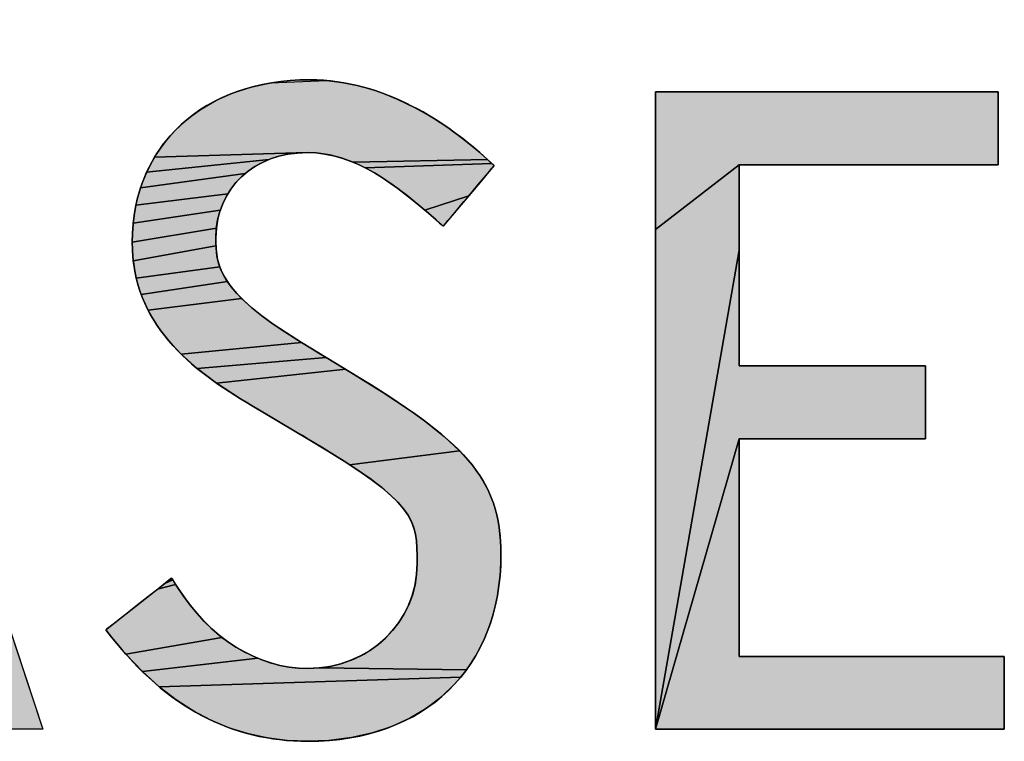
# Paper-space layout '61767N-2-A-2_1_1' of a CAD drawing. Header units: millimetres. Extents: x 0 to 594, y 1 to 420.
# Tile 157 of 222: x 497.43 to 507.53, y 29.97 to 37.38. Entities that reach past the tile are written whole.
import ezdxf

# ---------------------------------------------------------------- set-up
doc = ezdxf.new("R2010")
doc.units = ezdxf.units.MM
doc.header["$LTSCALE"] = 32.67
doc.layers.add('61767N-2-A-2DXF_CONTINUOUS_LINE', color=7, linetype='CONTINUOUS')

# ---------------------------------------------------------------- blocks, each defined once
blk = doc.blocks.new('LOGO_PHASE_NINGBO_BL31', base_point=(495.289, 25.446))
at = {"layer": '61767N-2-A-2DXF_CONTINUOUS_LINE', "linetype": 'Continuous'}
for points in [[(495.179, 37.098), (495.261, 37.346), (495.27, 37.375), (497.42, 30.852), (497.669, 30.095), (496.841, 30.095), (496.745, 30.095), (496.251, 31.721), (496.177, 31.964), (495.956, 32.712), (495.806, 33.183), (495.553, 33.978), (495.321, 34.704), (495.271, 34.863), (492.88, 30.095), (494.94, 36.369)], [(500.761, 36.727), (500.941, 36.688), (501.122, 36.633), (501.305, 36.56), (501.49, 36.471), (501.667, 36.37), (501.833, 36.26), (501.987, 36.147), (502.127, 36.032), (502.231, 35.94), (500.852, 35.913), (500.731, 35.956), (500.613, 35.987), (500.497, 36.005), (500.38, 36.011), (498.815, 35.965), (498.912, 36.107), (499.024, 36.236), (499.151, 36.353), (499.293, 36.457), (499.45, 36.548), (499.622, 36.623), (499.807, 36.683), (500.006, 36.726), (500.583, 36.751)], [(504.813, 35.887), (503.954, 35.222), (503.954, 36.635), (506.71, 36.635), (507.47, 36.635), (507.47, 36.049), (507.47, 35.887), (505.465, 35.887)], [(500.068, 35.966), (499.99, 35.94), (498.735, 35.812), (498.815, 35.965), (500.38, 36.011), (500.271, 36.006), (500.167, 35.991)], [(499.819, 35.851), (499.744, 35.795), (498.671, 35.648), (498.735, 35.812), (499.99, 35.94), (499.902, 35.899)], [(502.26, 35.913), (502.275, 35.899), (500.977, 35.855), (500.852, 35.913), (502.231, 35.94), (502.235, 35.936), (502.246, 35.926)], [(502.299, 35.877), (502.267, 35.84), (502.186, 35.743), (502.077, 35.613), (502.038, 35.567), (501.59, 35.419), (501.407, 35.57), (501.25, 35.687), (501.109, 35.78), (500.977, 35.855), (502.275, 35.899), (502.288, 35.887), (502.297, 35.879)], [(504.813, 35.441), (504.813, 35.009), (503.954, 30.095), (503.954, 35.222), (504.813, 35.887), (504.813, 35.762)], [(499.617, 35.662), (499.566, 35.587), (498.625, 35.473), (498.671, 35.648), (499.744, 35.795), (499.677, 35.732)], [(499.523, 35.506), (499.49, 35.42), (498.596, 35.288), (498.625, 35.473), (499.566, 35.587)], [(501.96, 35.475), (501.889, 35.39), (501.831, 35.32), (501.791, 35.273), (501.777, 35.256), (501.775, 35.258), (501.769, 35.263), (501.761, 35.27), (501.751, 35.279), (501.74, 35.288), (501.724, 35.302), (501.711, 35.314), (501.703, 35.32), (501.703, 35.321), (501.59, 35.419), (502.038, 35.567)], [(499.465, 35.33), (499.45, 35.235), (498.587, 35.093), (498.596, 35.288), (499.49, 35.42)], [(499.445, 35.137), (499.446, 35.056), (498.597, 34.902), (498.587, 35.093), (499.45, 35.235)], [(499.462, 34.916), (499.484, 34.84), (498.628, 34.724), (498.597, 34.902), (499.446, 35.056), (499.45, 34.994)], [(504.813, 33.075), (503.954, 30.095), (504.813, 35.009), (504.813, 34.549), (504.813, 34.145), (504.813, 33.88), (504.813, 33.822), (504.985, 33.822), (505.302, 33.822), (505.696, 33.822), (505.833, 33.822), (506.101, 33.822), (506.343, 33.822), (506.541, 33.822), (506.674, 33.822), (506.723, 33.822), (506.723, 33.801), (506.723, 33.745), (506.723, 33.661), (506.723, 33.559), (506.723, 33.449), (506.723, 33.286), (506.723, 33.153), (506.723, 33.08), (506.723, 33.075), (506.617, 33.075), (506.343, 33.075), (505.969, 33.075), (505.56, 33.075), (505.184, 33.075), (504.908, 33.075)], [(499.517, 34.765), (499.563, 34.687), (498.679, 34.556), (498.628, 34.724), (499.484, 34.84)], [(499.626, 34.604), (499.709, 34.515), (498.749, 34.395), (498.679, 34.556), (499.563, 34.687), (499.592, 34.646)], [(499.815, 34.418), (499.949, 34.312), (500.116, 34.195), (500.323, 34.064), (499.088, 33.943), (498.952, 34.091), (498.839, 34.241), (498.749, 34.395), (499.709, 34.515)], [(500.502, 33.955), (500.577, 33.91), (499.254, 33.796), (499.088, 33.943), (500.323, 34.064), (500.338, 34.055), (500.376, 34.032), (500.433, 33.997)], [(500.72, 33.822), (500.777, 33.788), (499.453, 33.645), (499.254, 33.796), (500.577, 33.91), (500.652, 33.864)], [(500.83, 33.756), (501.154, 33.554), (501.433, 33.368), (501.584, 33.259), (501.787, 33.098), (501.943, 32.953), (500.817, 32.809), (500.543, 32.981), (500.393, 33.071), (500.333, 33.107), (500.19, 33.192), (500.019, 33.293), (499.876, 33.379), (499.816, 33.414), (499.698, 33.485), (499.453, 33.645), (500.777, 33.788), (500.816, 33.764)], [(507.532, 30.257), (507.532, 30.095), (504.727, 30.095), (503.954, 30.095), (504.813, 33.075), (504.813, 33.013), (504.813, 32.843), (504.813, 32.593), (504.813, 32.289), (504.813, 31.959), (504.813, 31.628), (504.813, 31.325), (504.813, 31.075), (504.813, 30.905), (504.813, 30.843), (506.978, 30.843), (507.532, 30.843)], [(502.066, 32.816), (502.162, 32.681), (502.238, 32.544), (502.296, 32.401), (502.336, 32.247), (502.36, 32.078), (502.369, 31.884), (502.358, 31.652), (502.327, 31.435), (502.276, 31.231), (502.207, 31.041), (502.119, 30.865), (502.015, 30.704), (500.512, 30.725), (500.632, 30.744), (500.748, 30.773), (500.859, 30.815), (500.965, 30.867), (501.063, 30.93), (501.14, 30.99), (501.224, 31.07), (501.298, 31.157), (501.361, 31.252), (501.414, 31.352), (501.456, 31.458), (501.486, 31.567), (501.504, 31.68), (501.51, 31.796), (501.509, 31.925), (501.502, 32.037), (501.486, 32.126), (501.46, 32.207), (501.42, 32.286), (501.363, 32.366), (501.284, 32.453), (501.176, 32.55), (501.026, 32.666), (500.817, 32.809), (501.943, 32.953)], [(499.02, 31.601), (499.032, 31.581), (498.846, 31.532), (498.921, 31.591), (499.004, 31.627), (499.011, 31.614)], [(498.997, 31.637), (499.004, 31.627), (498.921, 31.591), (498.973, 31.631), (498.991, 31.646), (498.993, 31.644)], [(499.048, 31.556), (499.077, 31.511), (499.176, 31.374), (499.281, 31.249), (499.392, 31.137), (499.507, 31.038), (498.522, 30.864), (498.376, 31.04), (498.372, 31.045), (498.363, 31.056), (498.351, 31.072), (498.338, 31.089), (498.326, 31.104), (498.319, 31.113), (498.317, 31.115), (498.358, 31.148), (498.463, 31.23), (498.604, 31.341), (498.654, 31.381), (498.754, 31.459), (498.846, 31.532), (499.032, 31.581), (499.042, 31.565), (499.048, 31.557)], [(499.749, 30.881), (499.874, 30.823), (498.691, 30.686), (498.522, 30.864), (499.507, 31.038), (499.627, 30.953)], [(500.389, 30.719), (500.512, 30.725), (502.015, 30.704), (501.956, 30.629), (498.862, 30.531), (498.691, 30.686), (499.874, 30.823), (500.001, 30.777), (500.129, 30.745), (500.259, 30.726)], [(501.894, 30.557), (501.756, 30.425), (501.603, 30.309), (501.435, 30.208), (501.25, 30.124), (501.05, 30.057), (500.835, 30.009), (500.604, 29.98), (500.389, 29.972), (500.175, 29.981), (499.969, 30.007), (499.771, 30.05), (499.579, 30.11), (499.393, 30.188), (499.213, 30.284), (499.036, 30.397), (498.862, 30.531), (501.956, 30.629)]]:
    blk.add_hatch(color=7, dxfattribs=at).paths.add_polyline_path(points)
at = {"layer": '61767N-2-A-2DXF_CONTINUOUS_LINE', "color": 7, "linetype": 'Continuous'}
for p, q in [((500.83, 33.756), (500.323, 34.064)), ((504.813, 30.843), (504.813, 33.075))]:
    blk.add_line(p, q, dxfattribs=at)
for points in [[(495.179, 37.098), (495.261, 37.346), (495.27, 37.375), (497.42, 30.852), (497.669, 30.095), (496.841, 30.095), (496.745, 30.095), (496.251, 31.721), (496.177, 31.964), (495.956, 32.712), (495.806, 33.183), (495.553, 33.978), (495.321, 34.704), (495.271, 34.863), (492.88, 30.095), (494.94, 36.369), (495.179, 37.098)], [(500.761, 36.727), (500.941, 36.688), (501.122, 36.633), (501.305, 36.56), (501.49, 36.471), (501.667, 36.37), (501.833, 36.26), (501.987, 36.147), (502.127, 36.032), (502.231, 35.94), (500.852, 35.913), (500.731, 35.956), (500.613, 35.987), (500.497, 36.005), (500.38, 36.011), (498.815, 35.965), (498.912, 36.107), (499.024, 36.236), (499.151, 36.353), (499.293, 36.457), (499.45, 36.548), (499.622, 36.623), (499.807, 36.683), (500.006, 36.726), (500.583, 36.751), (500.761, 36.727)], [(504.813, 35.887), (503.954, 35.222), (503.954, 36.635), (506.71, 36.635), (507.47, 36.635), (507.47, 36.049), (507.47, 35.887), (505.465, 35.887), (504.813, 35.887)], [(500.068, 35.966), (499.99, 35.94), (498.735, 35.812), (498.815, 35.965), (500.38, 36.011), (500.271, 36.006), (500.167, 35.991), (500.068, 35.966)], [(499.819, 35.851), (499.744, 35.795), (498.671, 35.648), (498.735, 35.812), (499.99, 35.94), (499.902, 35.899), (499.819, 35.851)], [(502.26, 35.913), (502.275, 35.899), (500.977, 35.855), (500.852, 35.913), (502.231, 35.94), (502.235, 35.936), (502.246, 35.926), (502.26, 35.913)], [(502.299, 35.877), (502.267, 35.84), (502.186, 35.743), (502.077, 35.613), (502.038, 35.567), (501.59, 35.419), (501.407, 35.57), (501.25, 35.687), (501.109, 35.78), (500.977, 35.855), (502.275, 35.899), (502.288, 35.887), (502.297, 35.879), (502.299, 35.877)], [(504.813, 35.441), (504.813, 35.009), (503.954, 30.095), (503.954, 35.222), (504.813, 35.887), (504.813, 35.762), (504.813, 35.441)], [(499.617, 35.662), (499.566, 35.587), (498.625, 35.473), (498.671, 35.648), (499.744, 35.795), (499.677, 35.732), (499.617, 35.662)], [(499.523, 35.506), (499.49, 35.42), (498.596, 35.288), (498.625, 35.473), (499.566, 35.587), (499.523, 35.506)], [(501.96, 35.475), (501.889, 35.39), (501.831, 35.32), (501.791, 35.273), (501.777, 35.256), (501.775, 35.258), (501.769, 35.263), (501.761, 35.27), (501.751, 35.279), (501.74, 35.288), (501.724, 35.302), (501.711, 35.314), (501.703, 35.32), (501.703, 35.321), (501.59, 35.419), (502.038, 35.567), (501.96, 35.475)], [(499.465, 35.33), (499.45, 35.235), (498.587, 35.093), (498.596, 35.288), (499.49, 35.42), (499.465, 35.33)], [(499.445, 35.137), (499.446, 35.056), (498.597, 34.902), (498.587, 35.093), (499.45, 35.235), (499.445, 35.137)], [(499.462, 34.916), (499.484, 34.84), (498.628, 34.724), (498.597, 34.902), (499.446, 35.056), (499.45, 34.994), (499.462, 34.916)], [(504.813, 33.075), (503.954, 30.095), (504.813, 35.009), (504.813, 34.549), (504.813, 34.145), (504.813, 33.88), (504.813, 33.822), (504.985, 33.822), (505.302, 33.822), (505.696, 33.822), (505.833, 33.822), (506.101, 33.822), (506.343, 33.822), (506.541, 33.822), (506.674, 33.822), (506.723, 33.822), (506.723, 33.801), (506.723, 33.745), (506.723, 33.661), (506.723, 33.559), (506.723, 33.449), (506.723, 33.286), (506.723, 33.153), (506.723, 33.08), (506.723, 33.075), (506.617, 33.075), (506.343, 33.075), (505.969, 33.075), (505.56, 33.075), (505.184, 33.075), (504.908, 33.075), (504.813, 33.075)], [(499.517, 34.765), (499.563, 34.687), (498.679, 34.556), (498.628, 34.724), (499.484, 34.84), (499.517, 34.765)], [(499.626, 34.604), (499.709, 34.515), (498.749, 34.395), (498.679, 34.556), (499.563, 34.687), (499.592, 34.646), (499.626, 34.604)], [(499.815, 34.418), (499.949, 34.312), (500.116, 34.195), (500.323, 34.064), (499.088, 33.943), (498.952, 34.091), (498.839, 34.241), (498.749, 34.395), (499.709, 34.515), (499.815, 34.418)], [(500.502, 33.955), (500.577, 33.91), (499.254, 33.796), (499.088, 33.943), (500.323, 34.064), (500.338, 34.055), (500.376, 34.032), (500.433, 33.997), (500.502, 33.955)], [(500.72, 33.822), (500.777, 33.788), (499.453, 33.645), (499.254, 33.796), (500.577, 33.91), (500.652, 33.864), (500.72, 33.822)], [(500.83, 33.756), (501.154, 33.554), (501.433, 33.368), (501.584, 33.259), (501.787, 33.098), (501.943, 32.953), (500.817, 32.809), (500.543, 32.981), (500.393, 33.071), (500.333, 33.107), (500.19, 33.192), (500.019, 33.293), (499.876, 33.379), (499.816, 33.414), (499.698, 33.485), (499.453, 33.645), (500.777, 33.788), (500.816, 33.764), (500.83, 33.756)], [(507.532, 30.257), (507.532, 30.095), (504.727, 30.095), (503.954, 30.095), (504.813, 33.075), (504.813, 33.013), (504.813, 32.843), (504.813, 32.593), (504.813, 32.289), (504.813, 31.959), (504.813, 31.628), (504.813, 31.325), (504.813, 31.075), (504.813, 30.905), (504.813, 30.843), (506.978, 30.843), (507.532, 30.843), (507.532, 30.257)], [(502.066, 32.816), (502.162, 32.681), (502.238, 32.544), (502.296, 32.401), (502.336, 32.247), (502.36, 32.078), (502.369, 31.884), (502.358, 31.652), (502.327, 31.435), (502.276, 31.231), (502.207, 31.041), (502.119, 30.865), (502.015, 30.704), (500.512, 30.725), (500.632, 30.744), (500.748, 30.773), (500.859, 30.815), (500.965, 30.867), (501.063, 30.93), (501.14, 30.99), (501.224, 31.07), (501.298, 31.157), (501.361, 31.252), (501.414, 31.352), (501.456, 31.458), (501.486, 31.567), (501.504, 31.68), (501.51, 31.796), (501.509, 31.925), (501.502, 32.037), (501.486, 32.126), (501.46, 32.207), (501.42, 32.286), (501.363, 32.366), (501.284, 32.453), (501.176, 32.55), (501.026, 32.666), (500.817, 32.809), (501.943, 32.953), (502.066, 32.816)], [(499.02, 31.601), (499.032, 31.581), (498.846, 31.532), (498.921, 31.591), (499.004, 31.627), (499.011, 31.614), (499.02, 31.601)], [(498.997, 31.637), (499.004, 31.627), (498.921, 31.591), (498.973, 31.631), (498.991, 31.646), (498.993, 31.644), (498.997, 31.637)], [(499.048, 31.556), (499.077, 31.511), (499.176, 31.374), (499.281, 31.249), (499.392, 31.137), (499.507, 31.038), (498.522, 30.864), (498.376, 31.04), (498.372, 31.045), (498.363, 31.056), (498.351, 31.072), (498.338, 31.089), (498.326, 31.104), (498.319, 31.113), (498.317, 31.115), (498.358, 31.148), (498.463, 31.23), (498.604, 31.341), (498.654, 31.381), (498.754, 31.459), (498.846, 31.532), (499.032, 31.581), (499.042, 31.565), (499.048, 31.557), (499.048, 31.556)], [(499.749, 30.881), (499.874, 30.823), (498.691, 30.686), (498.522, 30.864), (499.507, 31.038), (499.627, 30.953), (499.749, 30.881)], [(500.389, 30.719), (500.512, 30.725), (502.015, 30.704), (501.956, 30.629), (498.862, 30.531), (498.691, 30.686), (499.874, 30.823), (500.001, 30.777), (500.129, 30.745), (500.259, 30.726), (500.389, 30.719)], [(501.894, 30.557), (501.756, 30.425), (501.603, 30.309), (501.435, 30.208), (501.25, 30.124), (501.05, 30.057), (500.835, 30.009), (500.604, 29.98), (500.389, 29.972), (500.175, 29.981), (499.969, 30.007), (499.771, 30.05), (499.579, 30.11), (499.393, 30.188), (499.213, 30.284), (499.036, 30.397), (498.862, 30.531), (501.956, 30.629), (501.894, 30.557)]]:
    blk.add_lwpolyline(points, dxfattribs=at)
for points, knots in [([(495.27, 37.375), (495.27, 37.375), (495.179, 37.098), (495.179, 37.098), (495.179, 37.098), (492.88, 30.095), (492.88, 30.095), (492.88, 30.095), (493.804, 30.095), (493.804, 30.095), (493.804, 30.095), (494.334, 31.838), (494.373, 31.964), (494.373, 31.964), (496.177, 31.964), (496.177, 31.964), (496.215, 31.838), (496.745, 30.095), (496.745, 30.095), (496.745, 30.095), (497.669, 30.095), (497.669, 30.095), (497.669, 30.095), (495.27, 37.375), (495.27, 37.375)], [0, 0, 0, 0, 1, 1, 1, 2, 2, 2, 3, 3, 3, 4, 4, 4, 5, 5, 5, 6, 6, 6, 7, 7, 7, 8, 8, 8, 8]), ([(500.83, 33.756), (500.83, 33.756), (500.323, 34.064), (500.323, 34.064), (499.445, 34.594), (499.445, 34.87), (499.445, 35.137), (499.445, 35.643), (499.838, 36.011), (500.38, 36.011), (500.877, 36.011), (501.289, 35.684), (501.703, 35.321), (501.703, 35.321), (501.777, 35.256), (501.777, 35.256), (501.777, 35.256), (502.299, 35.877), (502.299, 35.877), (502.299, 35.877), (502.231, 35.94), (502.231, 35.94), (501.825, 36.313), (501.178, 36.758), (500.407, 36.758), (499.318, 36.758), (498.587, 36.089), (498.587, 35.093), (498.587, 34.252), (499.177, 33.789), (499.816, 33.414), (499.816, 33.414), (500.393, 33.071), (500.393, 33.071), (501.51, 32.408), (501.51, 32.253), (501.51, 31.796), (501.51, 31.192), (501.018, 30.719), (500.389, 30.719), (499.872, 30.719), (499.383, 31.024), (499.048, 31.556), (499.048, 31.556), (498.991, 31.646), (498.991, 31.646), (498.991, 31.646), (498.317, 31.115), (498.317, 31.115), (498.317, 31.115), (498.376, 31.04), (498.376, 31.04), (498.94, 30.321), (499.598, 29.972), (500.389, 29.972), (501.592, 29.972), (502.369, 30.722), (502.369, 31.884), (502.369, 32.684), (501.985, 33.053), (500.83, 33.756)], [0, 0, 0, 0, 1, 1, 1, 2, 2, 2, 3, 3, 3, 4, 4, 4, 5, 5, 5, 6, 6, 6, 7, 7, 7, 8, 8, 8, 9, 9, 9, 10, 10, 10, 11, 11, 11, 12, 12, 12, 13, 13, 13, 14, 14, 14, 15, 15, 15, 16, 16, 16, 17, 17, 17, 18, 18, 18, 19, 19, 19, 20, 20, 20, 20]), ([(504.813, 30.843), (504.813, 30.843), (504.813, 33.075), (504.813, 33.075), (504.986, 33.075), (506.723, 33.075), (506.723, 33.075), (506.723, 33.075), (506.723, 33.822), (506.723, 33.822), (506.723, 33.822), (504.986, 33.822), (504.813, 33.822), (504.813, 33.822), (504.813, 35.887), (504.813, 35.887), (504.991, 35.887), (507.47, 35.887), (507.47, 35.887), (507.47, 35.887), (507.47, 36.635), (507.47, 36.635), (507.47, 36.635), (503.954, 36.635), (503.954, 36.635), (503.954, 36.635), (503.954, 30.095), (503.954, 30.095), (503.954, 30.095), (507.532, 30.095), (507.532, 30.095), (507.532, 30.095), (507.532, 30.843), (507.532, 30.843), (507.532, 30.843), (504.991, 30.843), (504.813, 30.843)], [0, 0, 0, 0, 1, 1, 1, 2, 2, 2, 3, 3, 3, 4, 4, 4, 5, 5, 5, 6, 6, 6, 7, 7, 7, 8, 8, 8, 9, 9, 9, 10, 10, 10, 11, 11, 11, 12, 12, 12, 12]), ([(504.813, 35.887), (504.991, 35.887), (507.47, 35.887), (507.47, 35.887), (507.47, 35.887), (507.47, 36.635), (507.47, 36.635), (507.47, 36.635), (503.954, 36.635), (503.954, 36.635), (503.954, 36.635), (503.954, 30.095), (503.954, 30.095), (503.954, 30.095), (507.532, 30.095), (507.532, 30.095), (507.532, 30.095), (507.532, 30.843), (507.532, 30.843), (507.532, 30.843), (504.991, 30.843), (504.813, 30.843)], [5, 5, 5, 5, 6, 6, 6, 7, 7, 7, 8, 8, 8, 9, 9, 9, 10, 10, 10, 11, 11, 11, 12, 12, 12, 12]), ([(500.38, 36.011), (500.877, 36.011), (501.289, 35.684), (501.703, 35.321), (501.703, 35.321), (501.721, 35.304), (501.74, 35.288)], [3, 3, 3, 3, 4, 4, 4, 4.5, 4.5, 4.5, 4.5]), ([(502.038, 35.567), (502.168, 35.722), (502.299, 35.877), (502.299, 35.877), (502.299, 35.877), (502.231, 35.94), (502.231, 35.94)], [5.5, 5.5, 5.5, 5.5, 6, 6, 6, 7, 7, 7, 7]), ([(505.833, 33.822), (505.377, 33.822), (504.899, 33.822), (504.813, 33.822), (504.813, 33.822), (504.813, 35.887), (504.813, 35.887)], [3.5, 3.5, 3.5, 3.5, 4, 4, 4, 5, 5, 5, 5]), ([(501.74, 35.288), (501.758, 35.272), (501.777, 35.256), (501.777, 35.256), (501.777, 35.256), (501.907, 35.411), (502.038, 35.567)], [4.5, 4.5, 4.5, 4.5, 5, 5, 5, 5.5, 5.5, 5.5, 5.5]), ([(498.587, 35.093), (498.587, 34.252), (499.177, 33.789), (499.816, 33.414), (499.816, 33.414), (500.393, 33.071), (500.393, 33.071)], [9, 9, 9, 9, 10, 10, 10, 11, 11, 11, 11]), ([(506.723, 33.449), (506.723, 33.636), (506.723, 33.822), (506.723, 33.822), (506.723, 33.822), (506.289, 33.822), (505.833, 33.822)], [2.5, 2.5, 2.5, 2.5, 3, 3, 3, 3.5, 3.5, 3.5, 3.5]), ([(504.813, 33.075), (504.986, 33.075), (506.723, 33.075), (506.723, 33.075), (506.723, 33.075), (506.723, 33.262), (506.723, 33.449)], [1, 1, 1, 1, 2, 2, 2, 2.5, 2.5, 2.5, 2.5]), ([(499.02, 31.601), (499.006, 31.624), (498.991, 31.646), (498.991, 31.646), (498.991, 31.646), (498.823, 31.514), (498.654, 31.381)], [14.5, 14.5, 14.5, 14.5, 15, 15, 15, 15.5, 15.5, 15.5, 15.5]), ([(500.389, 30.719), (499.872, 30.719), (499.383, 31.024), (499.048, 31.556), (499.048, 31.556), (499.034, 31.579), (499.02, 31.601)], [13, 13, 13, 13, 14, 14, 14, 14.5, 14.5, 14.5, 14.5]), ([(498.654, 31.381), (498.486, 31.248), (498.317, 31.115), (498.317, 31.115), (498.317, 31.115), (498.376, 31.04), (498.376, 31.04)], [15.5, 15.5, 15.5, 15.5, 16, 16, 16, 17, 17, 17, 17])]:
    blk.add_open_spline(points, degree=3, knots=knots, dxfattribs=at)
for points in [[(500.407, 36.758), (499.318, 36.758), (498.587, 36.089), (498.587, 35.093)], [(502.231, 35.94), (501.825, 36.313), (501.178, 36.758), (500.407, 36.758)], [(499.445, 35.137), (499.445, 35.643), (499.838, 36.011), (500.38, 36.011)], [(500.323, 34.064), (499.445, 34.594), (499.445, 34.87), (499.445, 35.137)], [(502.369, 31.884), (502.369, 32.684), (501.985, 33.053), (500.83, 33.756)], [(500.393, 33.071), (501.51, 32.408), (501.51, 32.253), (501.51, 31.796)], [(500.389, 29.972), (501.592, 29.972), (502.369, 30.722), (502.369, 31.884)], [(501.51, 31.796), (501.51, 31.192), (501.018, 30.719), (500.389, 30.719)], [(498.376, 31.04), (498.94, 30.321), (499.598, 29.972), (500.389, 29.972)]]:
    blk.add_open_spline(points, degree=3, dxfattribs=at)
blk.add_solid([(500.407, 36.758), (500.583, 36.751), (500.218, 36.751), (500.006, 36.726)], dxfattribs=at)

psp = doc.layouts.new('61767N-2-A-2_1_1')

# ---------------------------------------------------------------- block references
at = {"layer": '61767N-2-A-2DXF_CONTINUOUS_LINE', "color": 2, "linetype": 'Continuous'}
psp.add_blockref('LOGO_PHASE_NINGBO_BL31', (495.2888, 25.4464), dxfattribs=at)

doc.saveas('drawing.dxf')
